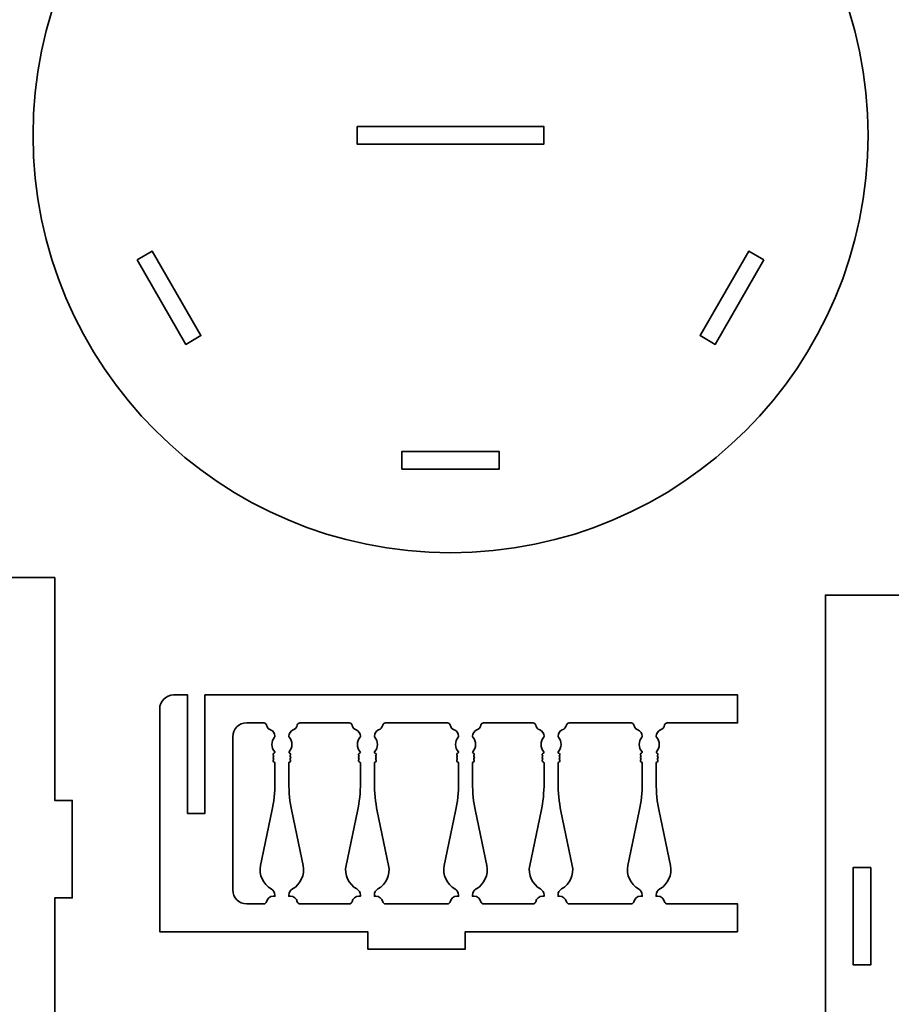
# Model space of a CAD drawing. Header units: centimetres. Extents: x -90 to 100, y -117 to 106.
# Tile 8 of 108: x -21 to -6, y -84 to -67. Entities that reach past the tile are written whole.
import ezdxf

# ---------------------------------------------------------------- set-up
doc = ezdxf.new("R2010")
doc.units = ezdxf.units.CM
doc.header["$MEASUREMENT"] = 0
doc.layers.add('Layer 1', color=7, linetype='Continuous')

msp = doc.modelspace()

# ---------------------------------------------------------------- linework, layer by layer
at = {"layer": 'Layer 1', "lineweight": 35}
for points, knots in [([(-4.25169, -106.61404), (-4.25169, -106.61404), (-2.73544, -106.61404), (-2.73544, -106.61404), (-2.73544, -106.61404), (-2.73544, -106.61404), (-2.73544, -106.91402), (-2.73544, -106.91402), (-2.73544, -106.91402), (-2.73544, -106.91402), (-1.05536, -106.91402), (-1.05536, -106.91402), (-1.05536, -106.91402), (-1.05536, -106.91402), (-1.05536, -106.61404), (-1.05536, -106.61404), (-1.05536, -106.61404), (-1.05536, -106.61404), (10.67869, -106.61404), (10.67869, -106.61404), (10.67869, -106.61404), (10.67869, -106.61404), (10.67869, -106.91402), (10.67869, -106.91402), (10.67869, -106.91402), (10.67869, -106.91402), (12.35876, -106.91402), (12.35876, -106.91402), (12.35876, -106.91402), (12.35876, -106.91402), (12.35876, -106.61404), (12.35876, -106.61404), (12.35876, -106.61404), (12.35876, -106.61404), (22.01868, -106.61404), (22.01868, -106.61404), (22.01868, -106.61404), (22.01868, -106.61404), (22.01868, -103.01405), (22.01868, -103.01405), (22.01868, -103.01405), (22.01868, -103.01405), (22.31883, -103.01405), (22.31883, -103.01405), (22.31883, -103.01405), (22.31883, -103.01405), (22.31883, -101.33405), (22.31883, -101.33405), (22.31883, -101.33405), (22.31883, -101.33405), (22.01868, -101.33405), (22.01868, -101.33405), (22.01868, -101.33405), (22.01868, -101.33405), (22.01868, -89.289), (22.01868, -89.289), (22.01868, -89.289), (22.01868, -89.289), (22.31883, -89.289), (22.31883, -89.289), (22.31883, -89.289), (22.31883, -89.289), (22.31883, -87.60907), (22.31883, -87.60907), (22.31883, -87.60907), (22.31883, -87.60907), (22.01868, -87.60907), (22.01868, -87.60907), (22.01868, -87.60907), (22.01868, -87.60907), (22.01868, -74.61913), (22.01868, -74.61913), (22.01868, -74.61913), (22.01868, -74.61913), (22.31883, -74.61913), (22.31883, -74.61913), (22.31883, -74.61913), (22.31883, -74.61913), (22.31883, -72.93906), (22.31883, -72.93906), (22.31883, -72.93906), (22.31883, -72.93906), (22.01868, -72.93906), (22.01868, -72.93906), (22.01868, -72.93906), (22.01868, -72.93906), (22.01868, -60.89403), (22.01868, -60.89403), (22.01868, -60.89403), (22.01868, -60.89403), (22.31883, -60.89403), (22.31883, -60.89403), (22.31883, -60.89403), (22.31883, -60.89403), (22.31883, -59.21411), (22.31883, -59.21411), (22.31883, -59.21411), (22.31883, -59.21411), (22.01868, -59.21411), (22.01868, -59.21411), (22.01868, -59.21411), (22.01868, -59.21411), (22.01868, -55.61407), (22.01868, -55.61407), (22.01868, -55.61407), (22.01868, -55.61407), (12.35876, -55.61407), (12.35876, -55.61407), (12.35876, -55.61407), (12.35876, -55.61407), (12.35876, -55.31407), (12.35876, -55.31407), (12.35876, -55.31407), (12.35876, -55.31407), (10.67869, -55.31407), (10.67869, -55.31407), (10.67869, -55.31407), (10.67869, -55.31407), (10.67869, -55.61407), (10.67869, -55.61407), (10.67869, -55.61407), (10.67869, -55.61407), (1.01877, -55.61407), (1.01877, -55.61407), (1.01877, -55.61407), (1.01877, -55.61407), (1.01877, -88.55413), (1.01877, -88.55413), (1.01877, -88.55413), (1.01877, -88.55413), (0.71876, -88.55413), (0.71876, -88.55413), (0.71876, -88.55413), (0.71876, -88.55413), (0.71876, -76.91413), (0.71876, -76.91413), (0.71876, -76.91413), (0.71876, -76.91413), (-2.6781, -76.91413), (-2.6781, -76.91413), (-2.6781, -76.91413), (-2.6781, -76.91413), (-2.6781, -76.61413), (-2.6781, -76.61413), (-2.6781, -76.61413), (-2.6781, -76.61413), (-4.35803, -76.61413), (-4.35803, -76.61413), (-4.35803, -76.61413), (-4.35803, -76.61413), (-4.35803, -76.91413), (-4.35803, -76.91413), (-4.35803, -76.91413), (-4.35803, -76.91413), (-7.59911, -76.91413), (-7.59911, -76.91413), (-7.59911, -76.91413), (-7.59911, -76.91413), (-7.59911, -85.61407), (-7.59911, -85.61407), (-7.59911, -85.61407), (-7.59911, -85.61407), (-24.07909, -85.61407), (-24.07909, -85.61407), (-24.07909, -85.61407), (-24.07909, -85.61407), (-24.07909, -85.31407), (-24.07909, -85.31407), (-24.07909, -85.31407), (-24.07909, -85.31407), (-20.88115, -85.31407), (-20.88115, -85.31407), (-20.88115, -85.31407), (-20.88115, -85.31407), (-20.88115, -82.13413), (-20.88115, -82.13413), (-20.88115, -82.13413), (-20.88115, -82.13413), (-20.58115, -82.13413), (-20.58115, -82.13413), (-20.58115, -82.13413), (-20.58115, -82.13413), (-20.58115, -80.45405), (-20.58115, -80.45405), (-20.58115, -80.45405), (-20.58115, -80.45405), (-20.88115, -80.45405), (-20.88115, -80.45405), (-20.88115, -80.45405), (-20.88115, -80.45405), (-20.88115, -76.61413), (-20.88115, -76.61413), (-20.88115, -76.61413), (-20.88115, -76.61413), (-28.98123, -76.61413), (-28.98123, -76.61413), (-28.98123, -76.61413), (-28.98123, -76.61413), (-28.98123, -80.45405), (-28.98123, -80.45405), (-28.98123, -80.45405), (-28.98123, -80.45405), (-29.28124, -80.45405), (-29.28124, -80.45405), (-29.28124, -80.45405), (-29.28124, -80.45405), (-29.28124, -82.13413), (-29.28124, -82.13413), (-29.28124, -82.13413), (-29.28124, -82.13413), (-28.98123, -82.13413), (-28.98123, -82.13413), (-28.98123, -82.13413), (-28.98123, -82.13413), (-28.98123, -95.27406), (-28.98123, -95.27406), (-28.98123, -95.27406), (-28.98123, -95.27406), (-29.28124, -95.27406), (-29.28124, -95.27406), (-29.28124, -95.27406), (-29.28124, -95.27406), (-29.28124, -96.95407), (-29.28124, -96.95407), (-29.28124, -96.95407), (-29.28124, -96.95407), (-28.98123, -96.95407), (-28.98123, -96.95407), (-28.98123, -96.95407), (-28.98123, -96.95407), (-28.98123, -106.61404), (-28.98123, -106.61404), (-28.98123, -106.61404), (-28.98123, -106.61404), (-25.62123, -106.61404), (-25.62123, -106.61404), (-25.62123, -106.61404), (-25.62123, -106.61404), (-25.62123, -106.91402), (-25.62123, -106.91402), (-25.62123, -106.91402), (-25.62123, -106.91402), (-23.94116, -106.91402), (-23.94116, -106.91402), (-23.94116, -106.91402), (-23.94116, -106.91402), (-23.94116, -106.61404), (-23.94116, -106.61404), (-23.94116, -106.61404), (-23.94116, -106.61404), (-20.58115, -106.61404), (-20.58115, -106.61404), (-20.58115, -106.61404), (-20.58115, -106.61404), (-20.58115, -100.31403), (-20.58115, -100.31403), (-20.58115, -100.31403), (-20.58115, -100.31403), (-3.95169, -100.31403), (-3.95169, -100.31403), (-3.95169, -100.31403), (-3.95169, -100.31403), (-3.95169, -100.61406), (-3.95169, -100.61406), (-3.95169, -100.61406), (-3.95169, -100.61406), (-4.25169, -100.61406), (-4.25169, -100.61406), (-4.25169, -100.61406), (-4.25169, -100.61406), (-4.25169, -106.61404), (-4.25169, -106.61404)], [0, 0, 0, 0, 0.01449275, 0.01449275, 0.01449275, 0.01449275, 0.02898551, 0.02898551, 0.02898551, 0.02898551, 0.04347826, 0.04347826, 0.04347826, 0.04347826, 0.05797101, 0.05797101, 0.05797101, 0.05797101, 0.07246377, 0.07246377, 0.07246377, 0.07246377, 0.08695652, 0.08695652, 0.08695652, 0.08695652, 0.10144928, 0.10144928, 0.10144928, 0.10144928, 0.11594203, 0.11594203, 0.11594203, 0.11594203, 0.13043478, 0.13043478, 0.13043478, 0.13043478, 0.14492754, 0.14492754, 0.14492754, 0.14492754, 0.15942029, 0.15942029, 0.15942029, 0.15942029, 0.17391304, 0.17391304, 0.17391304, 0.17391304, 0.1884058, 0.1884058, 0.1884058, 0.1884058, 0.20289855, 0.20289855, 0.20289855, 0.20289855, 0.2173913, 0.2173913, 0.2173913, 0.2173913, 0.23188406, 0.23188406, 0.23188406, 0.23188406, 0.24637681, 0.24637681, 0.24637681, 0.24637681, 0.26086957, 0.26086957, 0.26086957, 0.26086957, 0.27536232, 0.27536232, 0.27536232, 0.27536232, 0.28985507, 0.28985507, 0.28985507, 0.28985507, 0.30434783, 0.30434783, 0.30434783, 0.30434783, 0.31884058, 0.31884058, 0.31884058, 0.31884058, 0.33333333, 0.33333333, 0.33333333, 0.33333333, 0.34782609, 0.34782609, 0.34782609, 0.34782609, 0.36231884, 0.36231884, 0.36231884, 0.36231884, 0.37681159, 0.37681159, 0.37681159, 0.37681159, 0.39130435, 0.39130435, 0.39130435, 0.39130435, 0.4057971, 0.4057971, 0.4057971, 0.4057971, 0.42028986, 0.42028986, 0.42028986, 0.42028986, 0.43478261, 0.43478261, 0.43478261, 0.43478261, 0.44927536, 0.44927536, 0.44927536, 0.44927536, 0.46376812, 0.46376812, 0.46376812, 0.46376812, 0.47826087, 0.47826087, 0.47826087, 0.47826087, 0.49275362, 0.49275362, 0.49275362, 0.49275362, 0.50724638, 0.50724638, 0.50724638, 0.50724638, 0.52173913, 0.52173913, 0.52173913, 0.52173913, 0.53623188, 0.53623188, 0.53623188, 0.53623188, 0.55072464, 0.55072464, 0.55072464, 0.55072464, 0.56521739, 0.56521739, 0.56521739, 0.56521739, 0.57971014, 0.57971014, 0.57971014, 0.57971014, 0.5942029, 0.5942029, 0.5942029, 0.5942029, 0.60869565, 0.60869565, 0.60869565, 0.60869565, 0.62318841, 0.62318841, 0.62318841, 0.62318841, 0.63768116, 0.63768116, 0.63768116, 0.63768116, 0.65217391, 0.65217391, 0.65217391, 0.65217391, 0.66666667, 0.66666667, 0.66666667, 0.66666667, 0.68115942, 0.68115942, 0.68115942, 0.68115942, 0.69565217, 0.69565217, 0.69565217, 0.69565217, 0.71014493, 0.71014493, 0.71014493, 0.71014493, 0.72463768, 0.72463768, 0.72463768, 0.72463768, 0.73913043, 0.73913043, 0.73913043, 0.73913043, 0.75362319, 0.75362319, 0.75362319, 0.75362319, 0.76811594, 0.76811594, 0.76811594, 0.76811594, 0.7826087, 0.7826087, 0.7826087, 0.7826087, 0.79710145, 0.79710145, 0.79710145, 0.79710145, 0.8115942, 0.8115942, 0.8115942, 0.8115942, 0.82608696, 0.82608696, 0.82608696, 0.82608696, 0.84057971, 0.84057971, 0.84057971, 0.84057971, 0.85507246, 0.85507246, 0.85507246, 0.85507246, 0.86956522, 0.86956522, 0.86956522, 0.86956522, 0.88405797, 0.88405797, 0.88405797, 0.88405797, 0.89855072, 0.89855072, 0.89855072, 0.89855072, 0.91304348, 0.91304348, 0.91304348, 0.91304348, 0.92753623, 0.92753623, 0.92753623, 0.92753623, 0.94202899, 0.94202899, 0.94202899, 0.94202899, 0.95652174, 0.95652174, 0.95652174, 0.95652174, 0.97101449, 0.97101449, 0.97101449, 0.97101449, 1, 1, 1, 1]), ([(-14.06022, -61.79521), (-18.03413, -61.79521), (-21.25546, -65.0167), (-21.25546, -68.9906), (-21.25546, -68.9906), (-21.25546, -72.96436), (-18.03413, -76.18585), (-14.06022, -76.18585), (-14.06022, -76.18585), (-10.08631, -76.18585), (-6.86498, -72.96436), (-6.86498, -68.9906), (-6.86498, -68.9906), (-6.86498, -65.0167), (-10.08631, -61.79521), (-14.06022, -61.79521)], [0, 0, 0, 0, 0.2, 0.2, 0.2, 0.2, 0.4, 0.4, 0.4, 0.4, 0.6, 0.6, 0.6, 0.6, 1, 1, 1, 1]), ([(-15.67082, -68.84053), (-15.67082, -68.84053), (-12.44962, -68.84053), (-12.44962, -68.84053), (-12.44962, -68.84053), (-12.44962, -68.84053), (-12.44962, -69.14053), (-12.44962, -69.14053), (-12.44962, -69.14053), (-12.44962, -69.14053), (-15.67082, -69.14053), (-15.67082, -69.14053), (-15.67082, -69.14053), (-15.67082, -69.14053), (-15.67082, -68.84053), (-15.67082, -68.84053)], [0, 0, 0, 0, 0.2, 0.2, 0.2, 0.2, 0.4, 0.4, 0.4, 0.4, 0.6, 0.6, 0.6, 0.6, 1, 1, 1, 1]), ([(-19.461, -71.13875), (-19.461, -71.13875), (-18.62097, -72.59356), (-18.62097, -72.59356), (-18.62097, -72.59356), (-18.62097, -72.59356), (-18.36119, -72.44364), (-18.36119, -72.44364), (-18.36119, -72.44364), (-18.36119, -72.44364), (-19.20123, -70.98867), (-19.20123, -70.98867), (-19.20123, -70.98867), (-19.20123, -70.98867), (-19.461, -71.13875), (-19.461, -71.13875)], [0, 0, 0, 0, 0.2, 0.2, 0.2, 0.2, 0.4, 0.4, 0.4, 0.4, 0.6, 0.6, 0.6, 0.6, 1, 1, 1, 1]), ([(-8.65944, -71.13875), (-8.65944, -71.13875), (-9.49947, -72.59356), (-9.49947, -72.59356), (-9.49947, -72.59356), (-9.49947, -72.59356), (-9.75925, -72.44364), (-9.75925, -72.44364), (-9.75925, -72.44364), (-9.75925, -72.44364), (-8.91921, -70.98867), (-8.91921, -70.98867), (-8.91921, -70.98867), (-8.91921, -70.98867), (-8.65944, -71.13875), (-8.65944, -71.13875)], [0, 0, 0, 0, 0.2, 0.2, 0.2, 0.2, 0.4, 0.4, 0.4, 0.4, 0.6, 0.6, 0.6, 0.6, 1, 1, 1, 1]), ([(-14.90026, -74.74185), (-14.90026, -74.74185), (-13.22018, -74.74185), (-13.22018, -74.74185), (-13.22018, -74.74185), (-13.22018, -74.74185), (-13.22018, -74.44185), (-13.22018, -74.44185), (-13.22018, -74.44185), (-13.22018, -74.44185), (-14.90026, -74.44185), (-14.90026, -74.44185), (-14.90026, -74.44185), (-14.90026, -74.44185), (-14.90026, -74.74185), (-14.90026, -74.74185)], [0, 0, 0, 0, 0.2, 0.2, 0.2, 0.2, 0.4, 0.4, 0.4, 0.4, 0.6, 0.6, 0.6, 0.6, 1, 1, 1, 1]), ([(-9.11317, -82.71716), (-9.11317, -82.71716), (-9.11317, -82.23725), (-9.11317, -82.23725), (-9.11317, -82.23725), (-9.11317, -82.23725), (-10.32474, -82.23725), (-10.32474, -82.23725), (-10.32474, -82.23725), (-10.34726, -82.23725), (-10.36672, -82.22145), (-10.37154, -82.19951), (-10.37154, -82.19951), (-10.38368, -82.14451), (-10.43239, -82.10531), (-10.48871, -82.10531), (-10.48871, -82.10531), (-10.48871, -82.10531), (-10.51635, -82.10531), (-10.51635, -82.10531), (-10.51635, -82.10531), (-10.51635, -82.10531), (-10.51635, -82.08512), (-10.51635, -82.08512), (-10.51635, -82.08512), (-10.51635, -82.04154), (-10.4928, -82.00146), (-10.45463, -81.98025), (-10.45463, -81.98025), (-10.31099, -81.90053), (-10.2361, -81.73656), (-10.26974, -81.57566), (-10.26974, -81.57566), (-10.26974, -81.57566), (-10.4653, -80.6423), (-10.4653, -80.6423), (-10.4653, -80.6423), (-10.49939, -80.48038), (-10.51635, -80.31539), (-10.51635, -80.14995), (-10.51635, -80.14995), (-10.51635, -80.14995), (-10.51635, -79.80651), (-10.51635, -79.80651), (-10.51635, -79.80651), (-10.51635, -79.80066), (-10.51211, -79.79568), (-10.50641, -79.79466), (-10.50641, -79.79466), (-10.48564, -79.79115), (-10.47715, -79.76599), (-10.49149, -79.75063), (-10.49149, -79.75063), (-10.49587, -79.74595), (-10.49587, -79.73878), (-10.49149, -79.73425), (-10.49149, -79.73425), (-10.48198, -79.72401), (-10.48198, -79.70821), (-10.49149, -79.69797), (-10.49149, -79.69797), (-10.49587, -79.69344), (-10.49587, -79.68627), (-10.49149, -79.68159), (-10.49149, -79.68159), (-10.4773, -79.66638), (-10.48534, -79.64137), (-10.50582, -79.63756), (-10.50582, -79.63756), (-10.51504, -79.63595), (-10.51884, -79.62484), (-10.5127, -79.61782), (-10.5127, -79.61782), (-10.44834, -79.54556), (-10.44746, -79.43688), (-10.5105, -79.36345), (-10.5105, -79.36345), (-10.51445, -79.35892), (-10.5165, -79.35307), (-10.51635, -79.34707), (-10.51635, -79.34707), (-10.51504, -79.29997), (-10.48607, -79.25799), (-10.44263, -79.23985), (-10.44263, -79.23985), (-10.4065, -79.22478), (-10.37988, -79.19304), (-10.37154, -79.15487), (-10.37154, -79.15487), (-10.36672, -79.13293), (-10.34726, -79.11728), (-10.32474, -79.11728), (-10.32474, -79.11728), (-10.32474, -79.11728), (-9.11317, -79.11728), (-9.11317, -79.11728), (-9.11317, -79.11728), (-9.11317, -79.11728), (-9.11317, -78.63721), (-9.11317, -78.63721), (-9.11317, -78.63721), (-9.11317, -78.63721), (-18.29317, -78.63721), (-18.29317, -78.63721), (-18.29317, -78.63721), (-18.29317, -78.63721), (-18.29317, -80.67726), (-18.29317, -80.67726), (-18.29317, -80.67726), (-18.29317, -80.67726), (-18.59317, -80.67726), (-18.59317, -80.67726), (-18.59317, -80.67726), (-18.59317, -80.67726), (-18.59317, -78.63721), (-18.59317, -78.63721), (-18.59317, -78.63721), (-18.59317, -78.63721), (-18.83321, -78.63721), (-18.83321, -78.63721), (-18.83321, -78.63721), (-18.96573, -78.63721), (-19.07324, -78.74458), (-19.07324, -78.87724), (-19.07324, -78.87724), (-19.07324, -78.87724), (-19.07324, -82.71716), (-19.07324, -82.71716), (-19.07324, -82.71716), (-19.07324, -82.71716), (-15.48768, -82.71716), (-15.48768, -82.71716), (-15.48768, -82.71716), (-15.48768, -82.71716), (-15.48768, -83.01717), (-15.48768, -83.01717), (-15.48768, -83.01717), (-15.48768, -83.01717), (-13.80761, -83.01717), (-13.80761, -83.01717), (-13.80761, -83.01717), (-13.80761, -83.01717), (-13.80761, -82.71716), (-13.80761, -82.71716), (-13.80761, -82.71716), (-13.80761, -82.71716), (-9.11317, -82.71716), (-9.11317, -82.71716)], [0, 0, 0, 0, 0.02631579, 0.02631579, 0.02631579, 0.02631579, 0.05263158, 0.05263158, 0.05263158, 0.05263158, 0.07894737, 0.07894737, 0.07894737, 0.07894737, 0.10526316, 0.10526316, 0.10526316, 0.10526316, 0.13157895, 0.13157895, 0.13157895, 0.13157895, 0.15789474, 0.15789474, 0.15789474, 0.15789474, 0.18421053, 0.18421053, 0.18421053, 0.18421053, 0.21052632, 0.21052632, 0.21052632, 0.21052632, 0.23684211, 0.23684211, 0.23684211, 0.23684211, 0.26315789, 0.26315789, 0.26315789, 0.26315789, 0.28947368, 0.28947368, 0.28947368, 0.28947368, 0.31578947, 0.31578947, 0.31578947, 0.31578947, 0.34210526, 0.34210526, 0.34210526, 0.34210526, 0.36842105, 0.36842105, 0.36842105, 0.36842105, 0.39473684, 0.39473684, 0.39473684, 0.39473684, 0.42105263, 0.42105263, 0.42105263, 0.42105263, 0.44736842, 0.44736842, 0.44736842, 0.44736842, 0.47368421, 0.47368421, 0.47368421, 0.47368421, 0.5, 0.5, 0.5, 0.5, 0.52631579, 0.52631579, 0.52631579, 0.52631579, 0.55263158, 0.55263158, 0.55263158, 0.55263158, 0.57894737, 0.57894737, 0.57894737, 0.57894737, 0.60526316, 0.60526316, 0.60526316, 0.60526316, 0.63157895, 0.63157895, 0.63157895, 0.63157895, 0.65789474, 0.65789474, 0.65789474, 0.65789474, 0.68421053, 0.68421053, 0.68421053, 0.68421053, 0.71052632, 0.71052632, 0.71052632, 0.71052632, 0.73684211, 0.73684211, 0.73684211, 0.73684211, 0.76315789, 0.76315789, 0.76315789, 0.76315789, 0.78947368, 0.78947368, 0.78947368, 0.78947368, 0.81578947, 0.81578947, 0.81578947, 0.81578947, 0.84210526, 0.84210526, 0.84210526, 0.84210526, 0.86842105, 0.86842105, 0.86842105, 0.86842105, 0.89473684, 0.89473684, 0.89473684, 0.89473684, 0.92105263, 0.92105263, 0.92105263, 0.92105263, 0.94736842, 0.94736842, 0.94736842, 0.94736842, 1, 1, 1, 1]), ([(-17.14918, -81.98025), (-17.11101, -82.00146), (-17.08731, -82.04154), (-17.08731, -82.08512), (-17.08731, -82.08512), (-17.08731, -82.08512), (-17.08731, -82.10531), (-17.08731, -82.10531), (-17.08731, -82.10531), (-17.08731, -82.10531), (-17.11495, -82.10531), (-17.11495, -82.10531), (-17.11495, -82.10531), (-17.17142, -82.10531), (-17.22012, -82.14451), (-17.23226, -82.19951), (-17.23226, -82.19951), (-17.23709, -82.22145), (-17.25655, -82.23725), (-17.27907, -82.23725), (-17.27907, -82.23725), (-17.27907, -82.23725), (-17.57322, -82.23725), (-17.57322, -82.23725), (-17.57322, -82.23725), (-17.70575, -82.23725), (-17.81311, -82.12974), (-17.81311, -81.99722), (-17.81311, -81.99722), (-17.81311, -81.99722), (-17.81311, -79.35716), (-17.81311, -79.35716), (-17.81311, -79.35716), (-17.81311, -79.22464), (-17.70575, -79.11728), (-17.57322, -79.11728), (-17.57322, -79.11728), (-17.57322, -79.11728), (-17.27907, -79.11728), (-17.27907, -79.11728), (-17.27907, -79.11728), (-17.25655, -79.11728), (-17.23709, -79.13293), (-17.23226, -79.15487), (-17.23226, -79.15487), (-17.22378, -79.19304), (-17.19731, -79.22478), (-17.16118, -79.23985), (-17.16118, -79.23985), (-17.11759, -79.25799), (-17.08877, -79.29997), (-17.08746, -79.34707), (-17.08746, -79.34707), (-17.08731, -79.35307), (-17.08936, -79.35892), (-17.09316, -79.36345), (-17.09316, -79.36345), (-17.15635, -79.43688), (-17.15547, -79.54556), (-17.09111, -79.61782), (-17.09111, -79.61782), (-17.08497, -79.62484), (-17.08863, -79.63595), (-17.09784, -79.63756), (-17.09784, -79.63756), (-17.11832, -79.64137), (-17.12651, -79.66638), (-17.11218, -79.68159), (-17.11218, -79.68159), (-17.10793, -79.68627), (-17.10793, -79.69344), (-17.11218, -79.69797), (-17.11218, -79.69797), (-17.12183, -79.70821), (-17.12183, -79.72401), (-17.11218, -79.73425), (-17.11218, -79.73425), (-17.10793, -79.73878), (-17.10793, -79.74595), (-17.11218, -79.75063), (-17.11218, -79.75063), (-17.12666, -79.76599), (-17.11817, -79.79115), (-17.0974, -79.79466), (-17.0974, -79.79466), (-17.09155, -79.79568), (-17.08731, -79.80066), (-17.08731, -79.80651), (-17.08731, -79.80651), (-17.08731, -79.80651), (-17.08731, -80.14995), (-17.08731, -80.14995), (-17.08731, -80.14995), (-17.08731, -80.31539), (-17.10442, -80.48038), (-17.13836, -80.6423), (-17.13836, -80.6423), (-17.13836, -80.6423), (-17.33407, -81.57566), (-17.33407, -81.57566), (-17.33407, -81.57566), (-17.36771, -81.73656), (-17.29282, -81.90053), (-17.14918, -81.98025)], [0, 0, 0, 0, 0.03703704, 0.03703704, 0.03703704, 0.03703704, 0.07407407, 0.07407407, 0.07407407, 0.07407407, 0.11111111, 0.11111111, 0.11111111, 0.11111111, 0.14814815, 0.14814815, 0.14814815, 0.14814815, 0.18518519, 0.18518519, 0.18518519, 0.18518519, 0.22222222, 0.22222222, 0.22222222, 0.22222222, 0.25925926, 0.25925926, 0.25925926, 0.25925926, 0.2962963, 0.2962963, 0.2962963, 0.2962963, 0.33333333, 0.33333333, 0.33333333, 0.33333333, 0.37037037, 0.37037037, 0.37037037, 0.37037037, 0.40740741, 0.40740741, 0.40740741, 0.40740741, 0.44444444, 0.44444444, 0.44444444, 0.44444444, 0.48148148, 0.48148148, 0.48148148, 0.48148148, 0.51851852, 0.51851852, 0.51851852, 0.51851852, 0.55555556, 0.55555556, 0.55555556, 0.55555556, 0.59259259, 0.59259259, 0.59259259, 0.59259259, 0.62962963, 0.62962963, 0.62962963, 0.62962963, 0.66666667, 0.66666667, 0.66666667, 0.66666667, 0.7037037, 0.7037037, 0.7037037, 0.7037037, 0.74074074, 0.74074074, 0.74074074, 0.74074074, 0.77777778, 0.77777778, 0.77777778, 0.77777778, 0.81481481, 0.81481481, 0.81481481, 0.81481481, 0.85185185, 0.85185185, 0.85185185, 0.85185185, 0.88888889, 0.88888889, 0.88888889, 0.88888889, 0.92592593, 0.92592593, 0.92592593, 0.92592593, 1, 1, 1, 1]), ([(-16.23045, -79.11728), (-16.23045, -79.11728), (-15.80524, -79.11728), (-15.80524, -79.11728), (-15.80524, -79.11728), (-15.78271, -79.11728), (-15.76326, -79.13293), (-15.75829, -79.15487), (-15.75829, -79.15487), (-15.74995, -79.19304), (-15.72347, -79.22478), (-15.68734, -79.23985), (-15.68734, -79.23985), (-15.6439, -79.25799), (-15.61494, -79.29997), (-15.61362, -79.34707), (-15.61362, -79.34707), (-15.61333, -79.35307), (-15.61538, -79.35892), (-15.61933, -79.36345), (-15.61933, -79.36345), (-15.68252, -79.43688), (-15.68149, -79.54556), (-15.61728, -79.61782), (-15.61728, -79.61782), (-15.61099, -79.62484), (-15.61479, -79.63595), (-15.62401, -79.63756), (-15.62401, -79.63756), (-15.64449, -79.64137), (-15.65268, -79.66638), (-15.63834, -79.68159), (-15.63834, -79.68159), (-15.63396, -79.68627), (-15.63396, -79.69344), (-15.63834, -79.69797), (-15.63834, -79.69797), (-15.648, -79.70821), (-15.648, -79.72401), (-15.63834, -79.73425), (-15.63834, -79.73425), (-15.63396, -79.73878), (-15.63396, -79.74595), (-15.63834, -79.75063), (-15.63834, -79.75063), (-15.65282, -79.76599), (-15.64434, -79.79115), (-15.62357, -79.79466), (-15.62357, -79.79466), (-15.61772, -79.79568), (-15.61348, -79.80066), (-15.61348, -79.80651), (-15.61348, -79.80651), (-15.61348, -79.80651), (-15.61348, -80.14995), (-15.61348, -80.14995), (-15.61348, -80.14995), (-15.61348, -80.31539), (-15.63059, -80.48038), (-15.66453, -80.6423), (-15.66453, -80.6423), (-15.66453, -80.6423), (-15.86024, -81.57566), (-15.86024, -81.57566), (-15.86024, -81.57566), (-15.89388, -81.73656), (-15.81884, -81.90053), (-15.6752, -81.98025), (-15.6752, -81.98025), (-15.63717, -82.00146), (-15.61348, -82.04154), (-15.61348, -82.08512), (-15.61348, -82.08512), (-15.61348, -82.08512), (-15.61348, -82.10531), (-15.61348, -82.10531), (-15.61348, -82.10531), (-15.61348, -82.10531), (-15.64112, -82.10531), (-15.64112, -82.10531), (-15.64112, -82.10531), (-15.69744, -82.10531), (-15.74629, -82.14451), (-15.75829, -82.19951), (-15.75829, -82.19951), (-15.76326, -82.22145), (-15.78271, -82.23725), (-15.80524, -82.23725), (-15.80524, -82.23725), (-15.80524, -82.23725), (-16.65566, -82.23725), (-16.65566, -82.23725), (-16.65566, -82.23725), (-16.67819, -82.23725), (-16.69764, -82.22145), (-16.70247, -82.19951), (-16.70247, -82.19951), (-16.71461, -82.14451), (-16.76346, -82.10531), (-16.81978, -82.10531), (-16.81978, -82.10531), (-16.81978, -82.10531), (-16.84742, -82.10531), (-16.84742, -82.10531), (-16.84742, -82.10531), (-16.84742, -82.10531), (-16.84742, -82.08512), (-16.84742, -82.08512), (-16.84742, -82.08512), (-16.84742, -82.04154), (-16.82373, -82.00146), (-16.78555, -81.98025), (-16.78555, -81.98025), (-16.64191, -81.90053), (-16.56702, -81.73656), (-16.60066, -81.57566), (-16.60066, -81.57566), (-16.60066, -81.57566), (-16.79638, -80.6423), (-16.79638, -80.6423), (-16.79638, -80.6423), (-16.83031, -80.48038), (-16.84742, -80.31539), (-16.84742, -80.14995), (-16.84742, -80.14995), (-16.84742, -80.14995), (-16.84742, -79.80651), (-16.84742, -79.80651), (-16.84742, -79.80651), (-16.84742, -79.80066), (-16.84304, -79.79568), (-16.83733, -79.79466), (-16.83733, -79.79466), (-16.81656, -79.79115), (-16.80808, -79.76599), (-16.82256, -79.75063), (-16.82256, -79.75063), (-16.8268, -79.74595), (-16.8268, -79.73878), (-16.82256, -79.73425), (-16.82256, -79.73425), (-16.8129, -79.72401), (-16.8129, -79.70821), (-16.82256, -79.69797), (-16.82256, -79.69797), (-16.8268, -79.69344), (-16.8268, -79.68627), (-16.82256, -79.68159), (-16.82256, -79.68159), (-16.80822, -79.66638), (-16.81641, -79.64137), (-16.83689, -79.63756), (-16.83689, -79.63756), (-16.84611, -79.63595), (-16.84991, -79.62484), (-16.84362, -79.61782), (-16.84362, -79.61782), (-16.77926, -79.54556), (-16.77838, -79.43688), (-16.84143, -79.36345), (-16.84143, -79.36345), (-16.84538, -79.35892), (-16.84757, -79.35307), (-16.84728, -79.34707), (-16.84728, -79.34707), (-16.84596, -79.29997), (-16.817, -79.25799), (-16.77356, -79.23985), (-16.77356, -79.23985), (-16.73743, -79.22478), (-16.71095, -79.19304), (-16.70247, -79.15487), (-16.70247, -79.15487), (-16.69764, -79.13293), (-16.67819, -79.11728), (-16.65566, -79.11728), (-16.65566, -79.11728), (-16.65566, -79.11728), (-16.23045, -79.11728), (-16.23045, -79.11728)], [0, 0, 0, 0, 0.02173913, 0.02173913, 0.02173913, 0.02173913, 0.04347826, 0.04347826, 0.04347826, 0.04347826, 0.06521739, 0.06521739, 0.06521739, 0.06521739, 0.08695652, 0.08695652, 0.08695652, 0.08695652, 0.10869565, 0.10869565, 0.10869565, 0.10869565, 0.13043478, 0.13043478, 0.13043478, 0.13043478, 0.15217391, 0.15217391, 0.15217391, 0.15217391, 0.17391304, 0.17391304, 0.17391304, 0.17391304, 0.19565217, 0.19565217, 0.19565217, 0.19565217, 0.2173913, 0.2173913, 0.2173913, 0.2173913, 0.23913043, 0.23913043, 0.23913043, 0.23913043, 0.26086957, 0.26086957, 0.26086957, 0.26086957, 0.2826087, 0.2826087, 0.2826087, 0.2826087, 0.30434783, 0.30434783, 0.30434783, 0.30434783, 0.32608696, 0.32608696, 0.32608696, 0.32608696, 0.34782609, 0.34782609, 0.34782609, 0.34782609, 0.36956522, 0.36956522, 0.36956522, 0.36956522, 0.39130435, 0.39130435, 0.39130435, 0.39130435, 0.41304348, 0.41304348, 0.41304348, 0.41304348, 0.43478261, 0.43478261, 0.43478261, 0.43478261, 0.45652174, 0.45652174, 0.45652174, 0.45652174, 0.47826087, 0.47826087, 0.47826087, 0.47826087, 0.5, 0.5, 0.5, 0.5, 0.52173913, 0.52173913, 0.52173913, 0.52173913, 0.54347826, 0.54347826, 0.54347826, 0.54347826, 0.56521739, 0.56521739, 0.56521739, 0.56521739, 0.58695652, 0.58695652, 0.58695652, 0.58695652, 0.60869565, 0.60869565, 0.60869565, 0.60869565, 0.63043478, 0.63043478, 0.63043478, 0.63043478, 0.65217391, 0.65217391, 0.65217391, 0.65217391, 0.67391304, 0.67391304, 0.67391304, 0.67391304, 0.69565217, 0.69565217, 0.69565217, 0.69565217, 0.7173913, 0.7173913, 0.7173913, 0.7173913, 0.73913043, 0.73913043, 0.73913043, 0.73913043, 0.76086957, 0.76086957, 0.76086957, 0.76086957, 0.7826087, 0.7826087, 0.7826087, 0.7826087, 0.80434783, 0.80434783, 0.80434783, 0.80434783, 0.82608696, 0.82608696, 0.82608696, 0.82608696, 0.84782609, 0.84782609, 0.84782609, 0.84782609, 0.86956522, 0.86956522, 0.86956522, 0.86956522, 0.89130435, 0.89130435, 0.89130435, 0.89130435, 0.91304348, 0.91304348, 0.91304348, 0.91304348, 0.93478261, 0.93478261, 0.93478261, 0.93478261, 0.95652174, 0.95652174, 0.95652174, 0.95652174, 1, 1, 1, 1]), ([(-14.64765, -82.23725), (-14.64765, -82.23725), (-14.11361, -82.23725), (-14.11361, -82.23725), (-14.11361, -82.23725), (-14.09108, -82.23725), (-14.07163, -82.22145), (-14.0668, -82.19951), (-14.0668, -82.19951), (-14.05466, -82.14451), (-14.00595, -82.10531), (-13.94949, -82.10531), (-13.94949, -82.10531), (-13.94949, -82.10531), (-13.92185, -82.10531), (-13.92185, -82.10531), (-13.92185, -82.10531), (-13.92185, -82.10531), (-13.92185, -82.08512), (-13.92185, -82.08512), (-13.92185, -82.08512), (-13.92185, -82.04154), (-13.94554, -82.00146), (-13.98372, -81.98025), (-13.98372, -81.98025), (-14.12736, -81.90053), (-14.20225, -81.73656), (-14.16861, -81.57566), (-14.16861, -81.57566), (-14.16861, -81.57566), (-13.9729, -80.6423), (-13.9729, -80.6423), (-13.9729, -80.6423), (-13.93896, -80.48038), (-13.92185, -80.31539), (-13.92185, -80.14995), (-13.92185, -80.14995), (-13.92185, -80.14995), (-13.92185, -79.80651), (-13.92185, -79.80651), (-13.92185, -79.80651), (-13.92185, -79.80066), (-13.92609, -79.79568), (-13.93194, -79.79466), (-13.93194, -79.79466), (-13.95271, -79.79115), (-13.96119, -79.76599), (-13.94671, -79.75063), (-13.94671, -79.75063), (-13.94232, -79.74595), (-13.94232, -79.73878), (-13.94671, -79.73425), (-13.94671, -79.73425), (-13.95622, -79.72401), (-13.95622, -79.70821), (-13.94671, -79.69797), (-13.94671, -79.69797), (-13.94232, -79.69344), (-13.94232, -79.68627), (-13.94671, -79.68159), (-13.94671, -79.68159), (-13.96105, -79.66638), (-13.95286, -79.64137), (-13.93238, -79.63756), (-13.93238, -79.63756), (-13.92316, -79.63595), (-13.91936, -79.62484), (-13.92565, -79.61782), (-13.92565, -79.61782), (-13.99001, -79.54556), (-13.99074, -79.43688), (-13.9277, -79.36345), (-13.9277, -79.36345), (-13.92389, -79.35892), (-13.92185, -79.35307), (-13.92199, -79.34707), (-13.92199, -79.34707), (-13.92331, -79.29997), (-13.95213, -79.25799), (-13.99571, -79.23985), (-13.99571, -79.23985), (-14.03184, -79.22478), (-14.05832, -79.19304), (-14.0668, -79.15487), (-14.0668, -79.15487), (-14.07163, -79.13293), (-14.09108, -79.11728), (-14.11361, -79.11728), (-14.11361, -79.11728), (-14.11361, -79.11728), (-15.18183, -79.11728), (-15.18183, -79.11728), (-15.18183, -79.11728), (-15.20436, -79.11728), (-15.22381, -79.13293), (-15.22864, -79.15487), (-15.22864, -79.15487), (-15.23712, -79.19304), (-15.2636, -79.22478), (-15.29972, -79.23985), (-15.29972, -79.23985), (-15.34317, -79.25799), (-15.37198, -79.29997), (-15.37345, -79.34707), (-15.37345, -79.34707), (-15.37359, -79.35307), (-15.37154, -79.35892), (-15.36759, -79.36345), (-15.36759, -79.36345), (-15.30455, -79.43688), (-15.30543, -79.54556), (-15.36979, -79.61782), (-15.36979, -79.61782), (-15.37593, -79.62484), (-15.37228, -79.63595), (-15.36306, -79.63756), (-15.36306, -79.63756), (-15.34244, -79.64137), (-15.33439, -79.66638), (-15.34873, -79.68159), (-15.34873, -79.68159), (-15.35297, -79.68627), (-15.35297, -79.69344), (-15.34873, -79.69797), (-15.34873, -79.69797), (-15.33907, -79.70821), (-15.33907, -79.72401), (-15.34873, -79.73425), (-15.34873, -79.73425), (-15.35297, -79.73878), (-15.35297, -79.74595), (-15.34873, -79.75063), (-15.34873, -79.75063), (-15.33424, -79.76599), (-15.34273, -79.79115), (-15.3635, -79.79466), (-15.3635, -79.79466), (-15.3692, -79.79568), (-15.37359, -79.80066), (-15.37359, -79.80651), (-15.37359, -79.80651), (-15.37359, -79.80651), (-15.37359, -80.14995), (-15.37359, -80.14995), (-15.37359, -80.14995), (-15.37359, -80.31539), (-15.35633, -80.48038), (-15.3224, -80.6423), (-15.3224, -80.6423), (-15.3224, -80.6423), (-15.12683, -81.57566), (-15.12683, -81.57566), (-15.12683, -81.57566), (-15.09304, -81.73656), (-15.16808, -81.90053), (-15.31172, -81.98025), (-15.31172, -81.98025), (-15.3499, -82.00146), (-15.37359, -82.04154), (-15.37359, -82.08512), (-15.37359, -82.08512), (-15.37359, -82.08512), (-15.37359, -82.10531), (-15.37359, -82.10531), (-15.37359, -82.10531), (-15.37359, -82.10531), (-15.3458, -82.10531), (-15.3458, -82.10531), (-15.3458, -82.10531), (-15.28949, -82.10531), (-15.24078, -82.14451), (-15.22864, -82.19951), (-15.22864, -82.19951), (-15.22381, -82.22145), (-15.20436, -82.23725), (-15.18183, -82.23725), (-15.18183, -82.23725), (-15.18183, -82.23725), (-14.64765, -82.23725), (-14.64765, -82.23725)], [0, 0, 0, 0, 0.02173913, 0.02173913, 0.02173913, 0.02173913, 0.04347826, 0.04347826, 0.04347826, 0.04347826, 0.06521739, 0.06521739, 0.06521739, 0.06521739, 0.08695652, 0.08695652, 0.08695652, 0.08695652, 0.10869565, 0.10869565, 0.10869565, 0.10869565, 0.13043478, 0.13043478, 0.13043478, 0.13043478, 0.15217391, 0.15217391, 0.15217391, 0.15217391, 0.17391304, 0.17391304, 0.17391304, 0.17391304, 0.19565217, 0.19565217, 0.19565217, 0.19565217, 0.2173913, 0.2173913, 0.2173913, 0.2173913, 0.23913043, 0.23913043, 0.23913043, 0.23913043, 0.26086957, 0.26086957, 0.26086957, 0.26086957, 0.2826087, 0.2826087, 0.2826087, 0.2826087, 0.30434783, 0.30434783, 0.30434783, 0.30434783, 0.32608696, 0.32608696, 0.32608696, 0.32608696, 0.34782609, 0.34782609, 0.34782609, 0.34782609, 0.36956522, 0.36956522, 0.36956522, 0.36956522, 0.39130435, 0.39130435, 0.39130435, 0.39130435, 0.41304348, 0.41304348, 0.41304348, 0.41304348, 0.43478261, 0.43478261, 0.43478261, 0.43478261, 0.45652174, 0.45652174, 0.45652174, 0.45652174, 0.47826087, 0.47826087, 0.47826087, 0.47826087, 0.5, 0.5, 0.5, 0.5, 0.52173913, 0.52173913, 0.52173913, 0.52173913, 0.54347826, 0.54347826, 0.54347826, 0.54347826, 0.56521739, 0.56521739, 0.56521739, 0.56521739, 0.58695652, 0.58695652, 0.58695652, 0.58695652, 0.60869565, 0.60869565, 0.60869565, 0.60869565, 0.63043478, 0.63043478, 0.63043478, 0.63043478, 0.65217391, 0.65217391, 0.65217391, 0.65217391, 0.67391304, 0.67391304, 0.67391304, 0.67391304, 0.69565217, 0.69565217, 0.69565217, 0.69565217, 0.7173913, 0.7173913, 0.7173913, 0.7173913, 0.73913043, 0.73913043, 0.73913043, 0.73913043, 0.76086957, 0.76086957, 0.76086957, 0.76086957, 0.7826087, 0.7826087, 0.7826087, 0.7826087, 0.80434783, 0.80434783, 0.80434783, 0.80434783, 0.82608696, 0.82608696, 0.82608696, 0.82608696, 0.84782609, 0.84782609, 0.84782609, 0.84782609, 0.86956522, 0.86956522, 0.86956522, 0.86956522, 0.89130435, 0.89130435, 0.89130435, 0.89130435, 0.91304348, 0.91304348, 0.91304348, 0.91304348, 0.93478261, 0.93478261, 0.93478261, 0.93478261, 0.95652174, 0.95652174, 0.95652174, 0.95652174, 1, 1, 1, 1]), ([(-13.06499, -79.11728), (-13.06499, -79.11728), (-12.63978, -79.11728), (-12.63978, -79.11728), (-12.63978, -79.11728), (-12.61725, -79.11728), (-12.5978, -79.13293), (-12.59282, -79.15487), (-12.59282, -79.15487), (-12.58449, -79.19304), (-12.55801, -79.22478), (-12.52188, -79.23985), (-12.52188, -79.23985), (-12.47829, -79.25799), (-12.44948, -79.29997), (-12.44816, -79.34707), (-12.44816, -79.34707), (-12.44787, -79.35307), (-12.44992, -79.35892), (-12.45387, -79.36345), (-12.45387, -79.36345), (-12.51705, -79.43688), (-12.51603, -79.54556), (-12.45182, -79.61782), (-12.45182, -79.61782), (-12.44553, -79.62484), (-12.44933, -79.63595), (-12.45855, -79.63756), (-12.45855, -79.63756), (-12.47902, -79.64137), (-12.48722, -79.66638), (-12.47288, -79.68159), (-12.47288, -79.68159), (-12.46849, -79.68627), (-12.46849, -79.69344), (-12.47288, -79.69797), (-12.47288, -79.69797), (-12.48239, -79.70821), (-12.48239, -79.72401), (-12.47288, -79.73425), (-12.47288, -79.73425), (-12.46849, -79.73878), (-12.46849, -79.74595), (-12.47288, -79.75063), (-12.47288, -79.75063), (-12.48736, -79.76599), (-12.47888, -79.79115), (-12.45811, -79.79466), (-12.45811, -79.79466), (-12.45226, -79.79568), (-12.44801, -79.80066), (-12.44801, -79.80651), (-12.44801, -79.80651), (-12.44801, -79.80651), (-12.44801, -80.14995), (-12.44801, -80.14995), (-12.44801, -80.14995), (-12.44801, -80.31539), (-12.46513, -80.48038), (-12.49906, -80.6423), (-12.49906, -80.6423), (-12.49906, -80.6423), (-12.69463, -81.57566), (-12.69463, -81.57566), (-12.69463, -81.57566), (-12.72842, -81.73656), (-12.65338, -81.90053), (-12.50974, -81.98025), (-12.50974, -81.98025), (-12.47171, -82.00146), (-12.44801, -82.04154), (-12.44801, -82.08512), (-12.44801, -82.08512), (-12.44801, -82.08512), (-12.44801, -82.10531), (-12.44801, -82.10531), (-12.44801, -82.10531), (-12.44801, -82.10531), (-12.47566, -82.10531), (-12.47566, -82.10531), (-12.47566, -82.10531), (-12.53197, -82.10531), (-12.58083, -82.14451), (-12.59282, -82.19951), (-12.59282, -82.19951), (-12.5978, -82.22145), (-12.61725, -82.23725), (-12.63978, -82.23725), (-12.63978, -82.23725), (-12.63978, -82.23725), (-13.4902, -82.23725), (-13.4902, -82.23725), (-13.4902, -82.23725), (-13.51273, -82.23725), (-13.53218, -82.22145), (-13.53701, -82.19951), (-13.53701, -82.19951), (-13.54915, -82.14451), (-13.59786, -82.10531), (-13.65432, -82.10531), (-13.65432, -82.10531), (-13.65432, -82.10531), (-13.68182, -82.10531), (-13.68182, -82.10531), (-13.68182, -82.10531), (-13.68182, -82.10531), (-13.68182, -82.08512), (-13.68182, -82.08512), (-13.68182, -82.08512), (-13.68182, -82.04154), (-13.65827, -82.00146), (-13.62009, -81.98025), (-13.62009, -81.98025), (-13.47645, -81.90053), (-13.40156, -81.73656), (-13.4352, -81.57566), (-13.4352, -81.57566), (-13.4352, -81.57566), (-13.63077, -80.6423), (-13.63077, -80.6423), (-13.63077, -80.6423), (-13.66485, -80.48038), (-13.68182, -80.31539), (-13.68182, -80.14995), (-13.68182, -80.14995), (-13.68182, -80.14995), (-13.68182, -79.80651), (-13.68182, -79.80651), (-13.68182, -79.80651), (-13.68182, -79.80066), (-13.67757, -79.79568), (-13.67187, -79.79466), (-13.67187, -79.79466), (-13.6511, -79.79115), (-13.64261, -79.76599), (-13.65695, -79.75063), (-13.65695, -79.75063), (-13.66134, -79.74595), (-13.66134, -79.73878), (-13.65695, -79.73425), (-13.65695, -79.73425), (-13.64744, -79.72401), (-13.64744, -79.70821), (-13.65695, -79.69797), (-13.65695, -79.69797), (-13.66134, -79.69344), (-13.66134, -79.68627), (-13.65695, -79.68159), (-13.65695, -79.68159), (-13.64276, -79.66638), (-13.65095, -79.64137), (-13.67128, -79.63756), (-13.67128, -79.63756), (-13.6805, -79.63595), (-13.68445, -79.62484), (-13.67816, -79.61782), (-13.67816, -79.61782), (-13.6138, -79.54556), (-13.61292, -79.43688), (-13.67596, -79.36345), (-13.67596, -79.36345), (-13.67991, -79.35892), (-13.68196, -79.35307), (-13.68182, -79.34707), (-13.68182, -79.34707), (-13.6805, -79.29997), (-13.65154, -79.25799), (-13.60809, -79.23985), (-13.60809, -79.23985), (-13.57197, -79.22478), (-13.54549, -79.19304), (-13.53701, -79.15487), (-13.53701, -79.15487), (-13.53218, -79.13293), (-13.51273, -79.11728), (-13.4902, -79.11728), (-13.4902, -79.11728), (-13.4902, -79.11728), (-13.06499, -79.11728), (-13.06499, -79.11728)], [0, 0, 0, 0, 0.02173913, 0.02173913, 0.02173913, 0.02173913, 0.04347826, 0.04347826, 0.04347826, 0.04347826, 0.06521739, 0.06521739, 0.06521739, 0.06521739, 0.08695652, 0.08695652, 0.08695652, 0.08695652, 0.10869565, 0.10869565, 0.10869565, 0.10869565, 0.13043478, 0.13043478, 0.13043478, 0.13043478, 0.15217391, 0.15217391, 0.15217391, 0.15217391, 0.17391304, 0.17391304, 0.17391304, 0.17391304, 0.19565217, 0.19565217, 0.19565217, 0.19565217, 0.2173913, 0.2173913, 0.2173913, 0.2173913, 0.23913043, 0.23913043, 0.23913043, 0.23913043, 0.26086957, 0.26086957, 0.26086957, 0.26086957, 0.2826087, 0.2826087, 0.2826087, 0.2826087, 0.30434783, 0.30434783, 0.30434783, 0.30434783, 0.32608696, 0.32608696, 0.32608696, 0.32608696, 0.34782609, 0.34782609, 0.34782609, 0.34782609, 0.36956522, 0.36956522, 0.36956522, 0.36956522, 0.39130435, 0.39130435, 0.39130435, 0.39130435, 0.41304348, 0.41304348, 0.41304348, 0.41304348, 0.43478261, 0.43478261, 0.43478261, 0.43478261, 0.45652174, 0.45652174, 0.45652174, 0.45652174, 0.47826087, 0.47826087, 0.47826087, 0.47826087, 0.5, 0.5, 0.5, 0.5, 0.52173913, 0.52173913, 0.52173913, 0.52173913, 0.54347826, 0.54347826, 0.54347826, 0.54347826, 0.56521739, 0.56521739, 0.56521739, 0.56521739, 0.58695652, 0.58695652, 0.58695652, 0.58695652, 0.60869565, 0.60869565, 0.60869565, 0.60869565, 0.63043478, 0.63043478, 0.63043478, 0.63043478, 0.65217391, 0.65217391, 0.65217391, 0.65217391, 0.67391304, 0.67391304, 0.67391304, 0.67391304, 0.69565217, 0.69565217, 0.69565217, 0.69565217, 0.7173913, 0.7173913, 0.7173913, 0.7173913, 0.73913043, 0.73913043, 0.73913043, 0.73913043, 0.76086957, 0.76086957, 0.76086957, 0.76086957, 0.7826087, 0.7826087, 0.7826087, 0.7826087, 0.80434783, 0.80434783, 0.80434783, 0.80434783, 0.82608696, 0.82608696, 0.82608696, 0.82608696, 0.84782609, 0.84782609, 0.84782609, 0.84782609, 0.86956522, 0.86956522, 0.86956522, 0.86956522, 0.89130435, 0.89130435, 0.89130435, 0.89130435, 0.91304348, 0.91304348, 0.91304348, 0.91304348, 0.93478261, 0.93478261, 0.93478261, 0.93478261, 0.95652174, 0.95652174, 0.95652174, 0.95652174, 1, 1, 1, 1]), ([(-11.48218, -82.23725), (-11.48218, -82.23725), (-10.94815, -82.23725), (-10.94815, -82.23725), (-10.94815, -82.23725), (-10.92562, -82.23725), (-10.90602, -82.22145), (-10.90134, -82.19951), (-10.90134, -82.19951), (-10.8892, -82.14451), (-10.84049, -82.10531), (-10.78403, -82.10531), (-10.78403, -82.10531), (-10.78403, -82.10531), (-10.75638, -82.10531), (-10.75638, -82.10531), (-10.75638, -82.10531), (-10.75638, -82.10531), (-10.75638, -82.08512), (-10.75638, -82.08512), (-10.75638, -82.08512), (-10.75638, -82.04154), (-10.78008, -82.00146), (-10.81826, -81.98025), (-10.81826, -81.98025), (-10.9619, -81.90053), (-11.03679, -81.73656), (-11.00314, -81.57566), (-11.00314, -81.57566), (-11.00314, -81.57566), (-10.80743, -80.6423), (-10.80743, -80.6423), (-10.80743, -80.6423), (-10.7735, -80.48038), (-10.75638, -80.31539), (-10.75638, -80.14995), (-10.75638, -80.14995), (-10.75638, -80.14995), (-10.75638, -79.80651), (-10.75638, -79.80651), (-10.75638, -79.80651), (-10.75638, -79.80066), (-10.76063, -79.79568), (-10.76648, -79.79466), (-10.76648, -79.79466), (-10.78725, -79.79115), (-10.79573, -79.76599), (-10.78125, -79.75063), (-10.78125, -79.75063), (-10.77686, -79.74595), (-10.77686, -79.73878), (-10.78125, -79.73425), (-10.78125, -79.73425), (-10.79076, -79.72401), (-10.79076, -79.70821), (-10.78125, -79.69797), (-10.78125, -79.69797), (-10.77686, -79.69344), (-10.77686, -79.68627), (-10.78125, -79.68159), (-10.78125, -79.68159), (-10.79559, -79.66638), (-10.78739, -79.64137), (-10.76692, -79.63756), (-10.76692, -79.63756), (-10.7577, -79.63595), (-10.7539, -79.62484), (-10.76019, -79.61782), (-10.76019, -79.61782), (-10.8244, -79.54556), (-10.82528, -79.43688), (-10.76224, -79.36345), (-10.76224, -79.36345), (-10.75843, -79.35892), (-10.75624, -79.35307), (-10.75638, -79.34707), (-10.75638, -79.34707), (-10.75785, -79.29997), (-10.78666, -79.25799), (-10.83025, -79.23985), (-10.83025, -79.23985), (-10.86638, -79.22478), (-10.89286, -79.19304), (-10.90134, -79.15487), (-10.90134, -79.15487), (-10.90602, -79.13293), (-10.92562, -79.11728), (-10.94815, -79.11728), (-10.94815, -79.11728), (-10.94815, -79.11728), (-12.01637, -79.11728), (-12.01637, -79.11728), (-12.01637, -79.11728), (-12.03889, -79.11728), (-12.05835, -79.13293), (-12.06317, -79.15487), (-12.06317, -79.15487), (-12.07151, -79.19304), (-12.09813, -79.22478), (-12.13412, -79.23985), (-12.13412, -79.23985), (-12.17771, -79.25799), (-12.20652, -79.29997), (-12.20798, -79.34707), (-12.20798, -79.34707), (-12.20813, -79.35307), (-12.20608, -79.35892), (-12.20213, -79.36345), (-12.20213, -79.36345), (-12.13909, -79.43688), (-12.13997, -79.54556), (-12.20433, -79.61782), (-12.20433, -79.61782), (-12.21047, -79.62484), (-12.20667, -79.63595), (-12.1976, -79.63756), (-12.1976, -79.63756), (-12.17697, -79.64137), (-12.16893, -79.66638), (-12.18326, -79.68159), (-12.18326, -79.68159), (-12.18751, -79.68627), (-12.18751, -79.69344), (-12.18326, -79.69797), (-12.18326, -79.69797), (-12.17361, -79.70821), (-12.17361, -79.72401), (-12.18326, -79.73425), (-12.18326, -79.73425), (-12.18751, -79.73878), (-12.18751, -79.74595), (-12.18326, -79.75063), (-12.18326, -79.75063), (-12.16864, -79.76599), (-12.17727, -79.79115), (-12.19804, -79.79466), (-12.19804, -79.79466), (-12.20374, -79.79568), (-12.20798, -79.80066), (-12.20798, -79.80651), (-12.20798, -79.80651), (-12.20798, -79.80651), (-12.20798, -80.14995), (-12.20798, -80.14995), (-12.20798, -80.14995), (-12.20798, -80.31539), (-12.19087, -80.48038), (-12.15693, -80.6423), (-12.15693, -80.6423), (-12.15693, -80.6423), (-11.96137, -81.57566), (-11.96137, -81.57566), (-11.96137, -81.57566), (-11.92758, -81.73656), (-12.00262, -81.90053), (-12.14626, -81.98025), (-12.14626, -81.98025), (-12.18443, -82.00146), (-12.20798, -82.04154), (-12.20798, -82.08512), (-12.20798, -82.08512), (-12.20798, -82.08512), (-12.20798, -82.10531), (-12.20798, -82.10531), (-12.20798, -82.10531), (-12.20798, -82.10531), (-12.18034, -82.10531), (-12.18034, -82.10531), (-12.18034, -82.10531), (-12.12402, -82.10531), (-12.07531, -82.14451), (-12.06317, -82.19951), (-12.06317, -82.19951), (-12.05835, -82.22145), (-12.03889, -82.23725), (-12.01637, -82.23725), (-12.01637, -82.23725), (-12.01637, -82.23725), (-11.48218, -82.23725), (-11.48218, -82.23725)], [0, 0, 0, 0, 0.02173913, 0.02173913, 0.02173913, 0.02173913, 0.04347826, 0.04347826, 0.04347826, 0.04347826, 0.06521739, 0.06521739, 0.06521739, 0.06521739, 0.08695652, 0.08695652, 0.08695652, 0.08695652, 0.10869565, 0.10869565, 0.10869565, 0.10869565, 0.13043478, 0.13043478, 0.13043478, 0.13043478, 0.15217391, 0.15217391, 0.15217391, 0.15217391, 0.17391304, 0.17391304, 0.17391304, 0.17391304, 0.19565217, 0.19565217, 0.19565217, 0.19565217, 0.2173913, 0.2173913, 0.2173913, 0.2173913, 0.23913043, 0.23913043, 0.23913043, 0.23913043, 0.26086957, 0.26086957, 0.26086957, 0.26086957, 0.2826087, 0.2826087, 0.2826087, 0.2826087, 0.30434783, 0.30434783, 0.30434783, 0.30434783, 0.32608696, 0.32608696, 0.32608696, 0.32608696, 0.34782609, 0.34782609, 0.34782609, 0.34782609, 0.36956522, 0.36956522, 0.36956522, 0.36956522, 0.39130435, 0.39130435, 0.39130435, 0.39130435, 0.41304348, 0.41304348, 0.41304348, 0.41304348, 0.43478261, 0.43478261, 0.43478261, 0.43478261, 0.45652174, 0.45652174, 0.45652174, 0.45652174, 0.47826087, 0.47826087, 0.47826087, 0.47826087, 0.5, 0.5, 0.5, 0.5, 0.52173913, 0.52173913, 0.52173913, 0.52173913, 0.54347826, 0.54347826, 0.54347826, 0.54347826, 0.56521739, 0.56521739, 0.56521739, 0.56521739, 0.58695652, 0.58695652, 0.58695652, 0.58695652, 0.60869565, 0.60869565, 0.60869565, 0.60869565, 0.63043478, 0.63043478, 0.63043478, 0.63043478, 0.65217391, 0.65217391, 0.65217391, 0.65217391, 0.67391304, 0.67391304, 0.67391304, 0.67391304, 0.69565217, 0.69565217, 0.69565217, 0.69565217, 0.7173913, 0.7173913, 0.7173913, 0.7173913, 0.73913043, 0.73913043, 0.73913043, 0.73913043, 0.76086957, 0.76086957, 0.76086957, 0.76086957, 0.7826087, 0.7826087, 0.7826087, 0.7826087, 0.80434783, 0.80434783, 0.80434783, 0.80434783, 0.82608696, 0.82608696, 0.82608696, 0.82608696, 0.84782609, 0.84782609, 0.84782609, 0.84782609, 0.86956522, 0.86956522, 0.86956522, 0.86956522, 0.89130435, 0.89130435, 0.89130435, 0.89130435, 0.91304348, 0.91304348, 0.91304348, 0.91304348, 0.93478261, 0.93478261, 0.93478261, 0.93478261, 0.95652174, 0.95652174, 0.95652174, 0.95652174, 1, 1, 1, 1]), ([(-6.81905, -81.60857), (-6.81905, -81.60857), (-7.1192, -81.60857), (-7.1192, -81.60857), (-7.1192, -81.60857), (-7.1192, -81.60857), (-7.1192, -83.28865), (-7.1192, -83.28865), (-7.1192, -83.28865), (-7.1192, -83.28865), (-6.81905, -83.28865), (-6.81905, -83.28865), (-6.81905, -83.28865), (-6.81905, -83.28865), (-6.81905, -81.60857), (-6.81905, -81.60857)], [0, 0, 0, 0, 0.2, 0.2, 0.2, 0.2, 0.4, 0.4, 0.4, 0.4, 0.6, 0.6, 0.6, 0.6, 1, 1, 1, 1])]:
    msp.add_open_spline(points, degree=3, knots=knots, dxfattribs=at)

doc.saveas('drawing.dxf')
